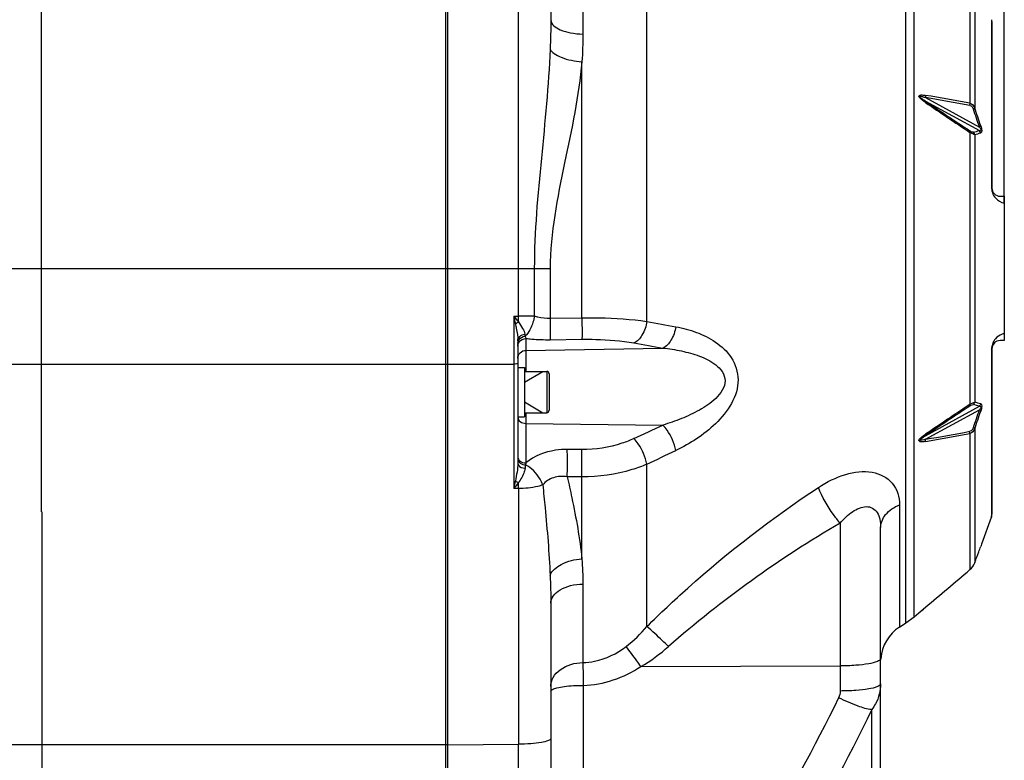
# Model space of a CAD drawing. Header units: millimetres. Extents: x -741 to 6994, y 0 to 4947.
# Tile 11 of 97: x 1526 to 1765, y 2778 to 2957. Entities that reach past the tile are written whole.
import ezdxf

# ---------------------------------------------------------------- set-up
doc = ezdxf.new("R2010")
doc.units = ezdxf.units.MM
doc.header["$LTSCALE"] = 384.676471
doc.linetypes.add('CENTER', pattern=[0.6, 0.375, -0.075, 0.075, -0.075])
doc.layers.get('0').update_dxf_attribs({"linetype": 'CONTINUOUS'})
for name, color, linetype in [('204101000046_DXF_AXIS', 7, 'CONTINUOUS'), ('304102000092DXF_CONTINUOUS_LINE', 7, 'CONTINUOUS'), ('304103000034DXF_CONTINUOUS_LINE', 7, 'CONTINUOUS'), ('304106000066DXF_CONTINUOUS_LINE', 7, 'CONTINUOUS'), ('501023000100DXF_CONTINUOUS_LINE', 7, 'CONTINUOUS'), ('504021000002DXF_CONTINUOUS_LINE', 7, 'CONTINUOUS'), ('运动范围_DXF_DIMENSION', 7, 'CONTINUOUS')]:
    doc.layers.add(name, color=color, linetype=linetype)
doc.styles.get("Standard").update_dxf_attribs({"font": 'txt', "width": 0.7})
doc.dimstyles.new('DIMSTYLE_2', dxfattribs={"dimtxt": 58.823529, "dimasz": 35.294118, "dimexe": 1, "dimexo": 0, "dimgap": 2.5, "dimtad": 1, "dimdsep": 46, "dimtxsty": 'Standard', "dimblk": '_FILLED', "dimblk1": '_FILLED', "dimblk2": '_FILLED', "dimcen": 0.09, "dimclrt": 5, "dimazin": 2, "dimtp": 0.01, "dimtm": 0.01, "dimtfac": 1, "dimtofl": 0, "dimtmove": 0, "dimatfit": 3, "dimldrblk": '_FILLED', "dimfxl": 0, "dimtolj": 1, "dimarcsym": 0})

# ---------------------------------------------------------------- blocks, each defined once
blk = doc.blocks.new('_FILLED')
at = {"color": 0, "linetype": 'ByBlock'}
blk.add_solid([(0, 0), (-1, 0.1667), (-1, -0.1667)], dxfattribs=at)
blk = doc.blocks.new('*D3')
at = {"layer": '运动范围_DXF_DIMENSION', "color": 2, "linetype": 'Continuous', "transparency": 16777216}
for p, q in [((1274.07, 3081.9), (1274.07, 3185.84)), ((1531.57, 2837.88), (1531.57, 3185.84)), ((1402.82, 3179.96), (1040.88, 3179.96)), ((1274.07, 3179.96), (1402.82, 3179.96)), ((1531.57, 3179.96), (1402.82, 3179.96))]:
    blk.add_line(p, q, dxfattribs=at)
at = {"layer": '运动范围_DXF_DIMENSION', "color": 2, "linetype": 'Continuous', "transparency": 16777216, "xscale": 35.2941176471, "yscale": 35.2941176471, "zscale": 35.2941176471, "rotation": 180}
blk.add_blockref('_FILLED', (1274.07, 3179.96), dxfattribs=at)
at = {"layer": '运动范围_DXF_DIMENSION', "color": 2, "linetype": 'Continuous', "transparency": 16777216, "xscale": 35.2941176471, "yscale": 35.2941176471, "zscale": 35.2941176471}
blk.add_blockref('_FILLED', (1531.57, 3179.96), dxfattribs=at)
blk = doc.blocks.new('*D4')
at = {"layer": '运动范围_DXF_DIMENSION', "color": 2, "linetype": 'Continuous', "transparency": 16777216}
for p, q in [((1531.57, 2837.88), (1531.57, 3194.27)), ((1765.07, 2912.74), (1765.07, 3194.27)), ((1531.57, 3188.39), (1648.32, 3188.39)), ((1765.07, 3188.39), (1648.32, 3188.39))]:
    blk.add_line(p, q, dxfattribs=at)
at = {"layer": '运动范围_DXF_DIMENSION', "color": 2, "linetype": 'Continuous', "transparency": 16777216, "xscale": 35.2941176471, "yscale": 35.2941176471, "zscale": 35.2941176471, "rotation": 180}
blk.add_blockref('_FILLED', (1531.57, 3188.39), dxfattribs=at)
at = {"layer": '运动范围_DXF_DIMENSION', "color": 2, "linetype": 'Continuous', "transparency": 16777216, "xscale": 35.2941176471, "yscale": 35.2941176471, "zscale": 35.2941176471}
blk.add_blockref('_FILLED', (1765.07, 3188.39), dxfattribs=at)

msp = doc.modelspace()

# ---------------------------------------------------------------- linework, layer by layer
at = {"layer": '204101000046_DXF_AXIS', "color": 7, "linetype": 'CENTER'}
msp.add_line((1531.571, 2837.882), (1531.571, 2406.441), dxfattribs=at)
at = {"layer": '304102000092DXF_CONTINUOUS_LINE', "color": 7, "linetype": 'Continuous'}
for p, q in [((1630.071, 2715.212), (1630.071, 3028.93)), ((1655.071, 2979.126), (1655.071, 2957.247)), ((1761.951, 2957.263), (1762.071, 2956.579)), ((1762.071, 2956.579), (1762.071, 2916.431)), ((1764.071, 2914.431), (1765.071, 2914.431)), ((1765.071, 2914.431), (1765.071, 2879.431)), ((1647.071, 2879.357), (1647.071, 2849.679)), ((1765.071, 2879.431), (1764.071, 2879.431)), ((1762.071, 2877.431), (1762.071, 2837.284)), ((1759.586, 2830.103), (1761.951, 2836.6)), ((1761.951, 2836.6), (1762.071, 2837.284)), ((1735.071, 2770.715), (1735.071, 2834.055)), ((1758.622, 2827.494), (1758.871, 2828.165)), ((1759.563, 2830.04), (1759.577, 2830.078)), ((1758.387, 2826.865), (1758.622, 2827.494)), ((1655.071, 2815.704), (1655.071, 2762.18)), ((1744.365, 2813.391), (1745.962, 2814.738)), ((1744.421, 2813.437), (1744.537, 2813.536)), ((1741.182, 2810.922), (1743.177, 2812.395)), ((1743.177, 2812.395), (1744.363, 2813.39)), ((1739.641, 2809.925), (1741.182, 2810.922))]:
    msp.add_line(p, q, dxfattribs=at)
at = {"layer": '304102000092DXF_CONTINUOUS_LINE', "color": 9, "linetype": 'Continuous'}
for p, q in [((1678.38, 2884.091), (1678.379, 3023.559)), ((1662.864, 3007.81), (1662.864, 2953.788)), ((1741.182, 2810.922), (1741.182, 2982.941)), ((1743.177, 2812.395), (1743.177, 2981.468)), ((1756.701, 2970.006), (1756.702, 2937.008)), ((1757.888, 2968.327), (1757.888, 2935.86)), ((1647.211, 2885.38), (1647.211, 2966.188)), ((1761.951, 2957.263), (1761.951, 2916.655)), ((1662.608, 2884.965), (1662.61, 2947.056)), ((1745.956, 2938.371), (1759.041, 2931.232)), ((1745.956, 2937.505), (1759.041, 2930.366)), ((1756.701, 2929.929), (1756.702, 2863.935)), ((1757.888, 2929.399), (1757.888, 2864.464)), ((1630.071, 2896.931), (1654.92, 2896.931)), ((1651.066, 2896.931), (1651.065, 2885.384)), ((1654.92, 2896.931), (1654.92, 2884.857)), ((1646.089, 2885.364), (1647.211, 2885.38)), ((1646.089, 2885.364), (1646.089, 2843.527)), ((1654.92, 2884.857), (1662.608, 2884.965)), ((1649.037, 2879.953), (1649.036, 2877.054)), ((1654.92, 2879.643), (1662.61, 2879.747)), ((1649.036, 2877.054), (1682.245, 2877.611)), ((1649.036, 2877.054), (1649.036, 2871.931)), ((1761.951, 2877.208), (1761.951, 2837.297)), ((1630.071, 2873.663), (1646.089, 2873.711)), ((1649.036, 2861.931), (1649.036, 2849.744)), ((1745.956, 2856.357), (1759.041, 2863.497)), ((1745.956, 2855.491), (1759.041, 2862.631)), ((1649.036, 2859.344), (1682.245, 2858.927)), ((1756.701, 2856.854), (1756.702, 2823.858)), ((1757.888, 2858.003), (1757.888, 2825.536)), ((1662.61, 2852.997), (1659.067, 2853.012)), ((1678.379, 2810.056), (1678.38, 2849.436)), ((1662.608, 2846.368), (1659.067, 2846.385)), ((1662.61, 2826.471), (1662.608, 2846.368)), ((1647.211, 2843.521), (1646.089, 2843.527)), ((1647.211, 2843.521), (1647.211, 2781.527)), ((1739.641, 2839.59), (1739.641, 2809.925)), ((1725.246, 2835.129), (1725.246, 2794.422)), ((1761.951, 2837.297), (1761.951, 2836.6)), ((1662.864, 2820.363), (1662.864, 2801.32)), ((1744.363, 2813.39), (1744.538, 2813.537)), ((1744.538, 2813.537), (1744.688, 2813.664)), ((1744.688, 2813.664), (1744.814, 2813.77)), ((1744.814, 2813.77), (1744.919, 2813.859)), ((1744.919, 2813.859), (1745.028, 2813.951)), ((1745.028, 2813.951), (1745.435, 2814.294)), ((1745.435, 2814.294), (1745.96, 2814.737)), ((1676.899, 2800.361), (1725.246, 2800.509)), ((1662.932, 2795.784), (1662.932, 2763.568)), ((1732.901, 2763.832), (1732.902, 2789.904)), ((1630.071, 2781.362), (1647.211, 2781.527))]:
    msp.add_line(p, q, dxfattribs=at)
for centre, radius, start, end in [((1651.14, 2377.793), 568.54, 79.30026, 80.39986), ((1650.555, 2366.634), 580.167, 79.457901, 80.535076), ((3302.739, 5249.361), 2787.158, 236.044032, 236.3098), ((3459.953, 5473.227), 3060.953, 235.947391, 236.189694), ((1323.365, 2786.387), 459.123, 18.38992, 18.95651), ((1326.586, 2788.062), 455.923, 18.34362, 18.91548), ((1745.294, 2977.859), 49.442, 284.39652, 286.14277), ((1745.593, 2975.988), 48.185, 284.7841, 286.5795), ((1766.036, 2916.655), 4.085, 180.00342, 189.74737), ((1766.023, 2916.654), 4.072, 189.76497, 198.93735), ((1765.968, 2916.636), 4.015, 198.94757, 220.80751), ((1765.912, 2916.588), 3.94, 220.81085, 257.68295), ((1649.779, 2337.911), 547.475, 89.86536, 90.26875), ((1306.741, 2881.264), 340.495, 0.45001, 0.69258), ((1648.967, 2878.014), 1.899, 144.52361, 156.90365), ((1765.958, 2877.233), 4.003, 138.64691, 160.97327), ((1765.837, 2877.206), 3.886, 177.70713, 179.97446), ((3460.253, 320.186), 3061.494, 123.810268, 124.052552), ((1745.294, 2816.003), 49.444, 73.85726, 75.60345), ((1745.592, 2817.874), 48.186, 73.42053, 75.21589), ((3302.739, 544.502), 2787.158, 123.6902, 123.955968), ((1323.376, 3007.472), 459.111, 341.04348, 341.61009), ((1326.592, 3005.799), 455.916, 341.08451, 341.65638), ((187.555, 6047.65), 3521.655, 294.988412, 295.114484), ((1651.14, 3416.07), 568.54, 279.60014, 280.69974), ((1650.564, 3427.183), 580.12, 279.464834, 280.541995), ((517.708, 5291.344), 2703.715, 295.422378, 295.587162), ((1720.776, 2835.79), 73.084, 168.99251, 169.35671), ((1331.732, 2846.492), 315.493, 359.46028, 359.71828), ((1859.861, 2603.986), 267.485, 120.21613, 131.2105), ((2247.921, 2805.769), 585.074, 180.435664, 180.977889), ((-3031.499, 2772.301), 4678.719, 359.887024, 0.112976)]:
    msp.add_arc(centre, radius, start, end, dxfattribs=at)
at = {"layer": '304102000092DXF_CONTINUOUS_LINE', "color": 7, "linetype": 'Continuous'}
for centre, radius, start, end in [((1764.071, 2916.431), 2, 180, 270.00014), ((1764.071, 2877.431), 2, 90.00006, 180), ((1295.137, 3000.159), 494.602, 339.6508, 339.80818), ((1968.498, 2752.734), 222.778, 159.6955, 159.85987), ((1217.031, 3029.246), 577.948, 339.361475, 339.502158), ((565.977, 4215.213), 1831.309, 310.116091, 310.55697), ((1745.071, 2801.528), 10, 122.89233, 175.91347)]:
    msp.add_arc(centre, radius, start, end, dxfattribs=at)
at = {"layer": '304102000092DXF_CONTINUOUS_LINE', "color": 9, "linetype": 'Continuous'}
for points in [[(1655.071, 2957.247), (1655.071, 2954.866), (1655.011, 2952.485), (1654.911, 2950.106)], [(1662.864, 2953.788), (1662.864, 2951.542), (1662.768, 2949.296), (1662.61, 2947.056)], [(1745.96, 2938.903), (1745.991, 2938.741), (1746.009, 2938.551), (1745.926, 2938.408)], [(1756.701, 2937.009), (1756.736, 2936.839), (1756.755, 2936.638), (1756.664, 2936.49)], [(1756.696, 2936.449), (1757.115, 2936.37), (1757.449, 2935.936), (1757.587, 2935.533)], [(1756.702, 2937.008), (1757.235, 2936.873), (1757.688, 2936.372), (1757.888, 2935.86)], [(1757.888, 2929.399), (1757.855, 2929.589), (1757.76, 2929.842), (1757.571, 2929.885)], [(1759.342, 2929.807), (1759.307, 2929.995), (1759.211, 2930.241), (1759.025, 2930.285)], [(1646.089, 2885.364), (1646.217, 2884.733), (1646.346, 2884.102), (1646.469, 2883.47)], [(1646.089, 2885.364), (1646.469, 2884.89), (1646.85, 2884.417), (1647.225, 2883.938)], [(1646.469, 2883.47), (1646.697, 2883.634), (1646.93, 2883.802), (1647.194, 2883.895)], [(1678.38, 2884.091), (1680.72, 2883.66), (1683.06, 2883.227), (1685.399, 2882.792)], [(1647.299, 2879.555), (1647.599, 2880.072), (1648.227, 2880.436), (1648.821, 2880.503)], [(1648.763, 2880.984), (1648.777, 2880.823), (1648.794, 2880.662), (1648.821, 2880.503)], [(1648.821, 2880.503), (1648.886, 2880.317), (1648.954, 2880.131), (1649.037, 2879.953)], [(1647.071, 2878.725), (1647.071, 2879.012), (1647.155, 2879.307), (1647.299, 2879.555)], [(1647.071, 2878.031), (1647.071, 2878.279), (1647.123, 2878.531), (1647.22, 2878.759)], [(1647.421, 2879.116), (1647.772, 2879.61), (1648.43, 2879.943), (1649.037, 2879.953)], [(1675.225, 2878.838), (1677.565, 2878.43), (1679.905, 2878.021), (1682.245, 2877.611)], [(1762.174, 2878.538), (1762.043, 2878.161), (1761.97, 2877.76), (1761.954, 2877.362)], [(1757.888, 2864.464), (1757.855, 2864.273), (1757.76, 2864.021), (1757.571, 2863.978)], [(1759.342, 2864.056), (1759.307, 2863.868), (1759.211, 2863.622), (1759.025, 2863.578)], [(1756.701, 2856.854), (1756.735, 2857.024), (1756.755, 2857.225), (1756.664, 2857.373)], [(1757.587, 2858.33), (1757.449, 2857.927), (1757.115, 2857.493), (1756.696, 2857.414)], [(1757.888, 2858.003), (1757.688, 2857.49), (1757.234, 2856.99), (1756.701, 2856.854)], [(1745.96, 2854.96), (1745.991, 2855.122), (1746.009, 2855.312), (1745.926, 2855.455)], [(1647.071, 2849.679), (1647.071, 2848.234), (1646.746, 2846.805), (1646.468, 2845.387)], [(1647.071, 2851.184), (1647.071, 2850.996), (1647.127, 2850.803), (1647.22, 2850.639)], [(1647.071, 2850.681), (1647.071, 2850.421), (1647.191, 2850.154), (1647.361, 2849.958)], [(1648.949, 2849.288), (1648.905, 2849.012), (1648.864, 2848.735), (1648.833, 2848.457)], [(1646.468, 2845.387), (1646.346, 2844.766), (1646.218, 2844.147), (1646.089, 2843.527)], [(1647.221, 2844.941), (1646.855, 2844.461), (1646.474, 2843.992), (1646.089, 2843.527)], [(1646.468, 2845.387), (1646.705, 2845.241), (1646.944, 2845.096), (1647.19, 2844.965)], [(1662.61, 2826.471), (1662.767, 2824.439), (1662.864, 2822.401), (1662.864, 2820.363)], [(1654.911, 2822.46), (1655.011, 2820.209), (1655.071, 2817.957), (1655.071, 2815.704)], [(1673.328, 2805.205), (1675.184, 2806.62), (1676.862, 2808.282), (1678.379, 2810.056)], [(1676.899, 2800.361), (1679.3, 2801.736), (1681.553, 2803.39), (1683.635, 2805.213)], [(1662.932, 2795.784), (1667.83, 2795.892), (1672.827, 2797.637), (1676.899, 2800.361)], [(1725.246, 2794.422), (1725.246, 2793.861), (1725.132, 2793.282), (1724.884, 2792.779)], [(1724.884, 2792.779), (1718.965, 2780.78), (1712.552, 2769.022), (1705.909, 2757.409)], [(1732.902, 2789.904), (1727.01, 2777.726), (1720.592, 2765.8), (1713.926, 2754.028)]]:
    msp.add_open_spline(points, degree=3, dxfattribs=at)
for points, knots in [([(1655.071, 2957.247), (1655.071, 2956.142), (1657.191, 2954.691), (1659.942, 2953.994), (1661.86, 2953.799), (1662.864, 2953.788)], [0, 0, 0, 0, 0.3698996, 0.6639625, 1, 1, 1, 1]), ([(1654.911, 2950.106), (1654.538, 2941.272), (1652.732, 2923.591), (1651.066, 2905.861), (1651.066, 2896.931)], [0, 0, 0, 0, 0.497531, 1, 1, 1, 1]), ([(1654.911, 2950.106), (1655.111, 2949.681), (1655.975, 2948.871), (1658.528, 2947.636), (1660.908, 2947.19), (1662.61, 2947.056)], [0, 0, 0, 0, 0.1657214, 0.3977989, 1, 1, 1, 1]), ([(1662.61, 2947.056), (1661.871, 2938.793), (1658.318, 2922.261), (1654.921, 2905.542), (1654.92, 2896.931)], [0, 0, 0, 0, 0.4907055, 1, 1, 1, 1]), ([(1745.96, 2937.155), (1745.657, 2937.359), (1745.185, 2937.694), (1744.677, 2938.163), (1744.196, 2938.658), (1744.666, 2939.029), (1745.233, 2938.984), (1745.668, 2938.952), (1745.96, 2938.903)], [0, 0, 0, 0, 0.2770227, 0.42046, 0.5692966, 0.670006, 0.7756191, 1, 1, 1, 1]), ([(1745.956, 2937.505), (1745.705, 2937.66), (1745.299, 2937.894), (1744.897, 2938.237), (1744.439, 2938.472), (1744.657, 2938.736), (1744.92, 2938.713), (1745.332, 2938.55), (1745.711, 2938.456), (1745.956, 2938.371)], [0, 0, 0, 0, 0.2679561, 0.4032097, 0.5364932, 0.593153, 0.6478339, 0.7642374, 1, 1, 1, 1]), ([(1745.96, 2937.155), (1745.974, 2937.218), (1746.012, 2937.31), (1745.966, 2937.445), (1745.926, 2937.452)], [0, 0, 0, 0, 0.6156223, 1, 1, 1, 1]), ([(1757.888, 2935.86), (1757.856, 2935.77), (1757.758, 2935.641), (1757.62, 2935.583), (1757.571, 2935.565)], [0, 0, 0, 0, 0.6446023, 1, 1, 1, 1]), ([(1759.342, 2931.548), (1759.307, 2931.46), (1759.209, 2931.336), (1759.074, 2931.28), (1759.025, 2931.262)], [0, 0, 0, 0, 0.6451607, 1, 1, 1, 1]), ([(1759.041, 2931.232), (1759.112, 2931.13), (1759.238, 2930.916), (1759.436, 2930.615), (1759.273, 2930.286), (1759.106, 2930.35), (1759.041, 2930.366)], [0, 0, 0, 0, 0.3072057, 0.6309523, 0.8342134, 1, 1, 1, 1]), ([(1759.342, 2931.548), (1759.47, 2931.162), (1759.663, 2930.654), (1759.533, 2929.864), (1759.342, 2929.807)], [0, 0, 0, 0, 0.670688, 1, 1, 1, 1]), ([(1756.701, 2929.929), (1756.716, 2929.998), (1756.759, 2930.096), (1756.708, 2930.243), (1756.664, 2930.249)], [0, 0, 0, 0, 0.6161973, 1, 1, 1, 1]), ([(1757.587, 2929.969), (1757.54, 2929.957), (1757.209, 2929.964), (1756.924, 2930.157), (1756.696, 2930.309)], [0, 0, 0, 0, 0.1515499, 1, 1, 1, 1]), ([(1757.888, 2929.399), (1757.82, 2929.406), (1757.396, 2929.519), (1757.015, 2929.741), (1756.701, 2929.929)], [0, 0, 0, 0, 0.1583477, 1, 1, 1, 1]), ([(1762.071, 2916.431), (1762.071, 2916.469), (1762.062, 2916.573), (1761.963, 2916.623), (1761.909, 2916.643)], [0, 0, 0, 0, 0.3935129, 1, 1, 1, 1]), ([(1651.066, 2885.384), (1650.989, 2884.877), (1650.601, 2883.126), (1649.799, 2881.351), (1648.821, 2880.503)], [0, 0, 0, 0, 0.2840351, 1, 1, 1, 1]), ([(1651.065, 2885.384), (1651.356, 2885.291), (1652.613, 2884.953), (1653.926, 2884.834), (1654.92, 2884.857)], [0, 0, 0, 0, 0.2349492, 1, 1, 1, 1]), ([(1646.469, 2883.47), (1646.538, 2883.118), (1646.812, 2881.761), (1647.071, 2880.384), (1647.071, 2879.357)], [0, 0, 0, 0, 0.259011, 1, 1, 1, 1]), ([(1647.225, 2883.938), (1647.563, 2883.405), (1648.185, 2882.499), (1648.724, 2881.467), (1648.763, 2880.984)], [0, 0, 0, 0, 0.5660409, 1, 1, 1, 1]), ([(1654.92, 2884.857), (1654.927, 2884.278), (1654.938, 2882.54), (1654.97, 2880.801), (1654.92, 2879.643)], [0, 0, 0, 0, 0.3333977, 1, 1, 1, 1]), ([(1662.608, 2884.965), (1663.999, 2884.981), (1669.267, 2884.955), (1674.538, 2884.607), (1678.38, 2884.092)], [0, 0, 0, 0, 0.2641215, 1, 1, 1, 1]), ([(1662.61, 2884.965), (1662.617, 2884.385), (1662.628, 2882.646), (1662.66, 2880.906), (1662.61, 2879.747)], [0, 0, 0, 0, 0.3333709, 1, 1, 1, 1]), ([(1678.379, 2884.092), (1678.181, 2882.924), (1677.534, 2880.914), (1676.066, 2879.19), (1675.225, 2878.838)], [0, 0, 0, 0, 0.5649392, 1, 1, 1, 1]), ([(1685.399, 2882.792), (1685.195, 2881.638), (1684.542, 2879.652), (1683.079, 2877.958), (1682.245, 2877.611)], [0, 0, 0, 0, 0.5645659, 1, 1, 1, 1]), ([(1685.399, 2882.792), (1687.094, 2882.476), (1690.457, 2881.579), (1695.18, 2879.242), (1699.277, 2875.524), (1701.76, 2867.713), (1695.504, 2858.509), (1688.885, 2854.454), (1685.399, 2852.784)], [0, 0, 0, 0, 0.1151412, 0.2309446, 0.3494072, 0.4756592, 0.7419071, 1, 1, 1, 1]), ([(1647.071, 2879.357), (1647.071, 2879.748), (1647.485, 2880.594), (1648.323, 2880.927), (1648.763, 2880.984)], [0, 0, 0, 0, 0.4683523, 1, 1, 1, 1]), ([(1765.071, 2881.125), (1764.894, 2881.086), (1764.099, 2880.856), (1763.379, 2880.361), (1762.953, 2879.877)], [0, 0, 0, 0, 0.2200286, 1, 1, 1, 1]), ([(1649.037, 2879.953), (1649.501, 2879.894), (1651.455, 2879.688), (1653.424, 2879.623), (1654.92, 2879.643)], [0, 0, 0, 0, 0.2383337, 1, 1, 1, 1]), ([(1662.61, 2879.747), (1663.725, 2879.762), (1667.943, 2879.73), (1672.167, 2879.371), (1675.225, 2878.838)], [0, 0, 0, 0, 0.264258, 1, 1, 1, 1]), ([(1647.071, 2875.132), (1647.071, 2875.62), (1647.507, 2876.646), (1648.535, 2877.045), (1649.036, 2877.054)], [0, 0, 0, 0, 0.4930108, 1, 1, 1, 1]), ([(1682.244, 2877.611), (1683.754, 2877.448), (1686.754, 2876.99), (1690.419, 2875.989), (1693.197, 2874.791), (1695.134, 2873.602), (1696.807, 2871.994), (1697.876, 2868.798), (1695.198, 2865.057), (1691.196, 2862.476), (1686.789, 2860.414), (1683.766, 2859.383), (1682.245, 2858.927)], [0, 0, 0, 0, 0.1214166, 0.2422904, 0.3025786, 0.3628092, 0.4233139, 0.4853128, 0.6140977, 0.7445242, 0.8730382, 1, 1, 1, 1]), ([(1762.071, 2877.431), (1762.071, 2877.394), (1762.062, 2877.29), (1761.963, 2877.24), (1761.909, 2877.22)], [0, 0, 0, 0, 0.3935129, 1, 1, 1, 1]), ([(1647.071, 2873.885), (1647.071, 2873.781), (1646.567, 2873.754), (1646.321, 2873.712), (1646.089, 2873.711)], [0, 0, 0, 0, 0.3086581, 1, 1, 1, 1]), ([(1756.701, 2863.934), (1756.717, 2863.865), (1756.76, 2863.767), (1756.708, 2863.62), (1756.664, 2863.614)], [0, 0, 0, 0, 0.6160153, 1, 1, 1, 1]), ([(1756.696, 2863.554), (1756.791, 2863.617), (1757.058, 2863.775), (1757.386, 2863.945), (1757.587, 2863.894)], [0, 0, 0, 0, 0.353712, 1, 1, 1, 1]), ([(1756.702, 2863.934), (1756.828, 2864.01), (1757.206, 2864.215), (1757.603, 2864.431), (1757.888, 2864.464)], [0, 0, 0, 0, 0.3377072, 1, 1, 1, 1]), ([(1759.342, 2864.056), (1759.531, 2864), (1759.671, 2863.214), (1759.471, 2862.703), (1759.342, 2862.315)], [0, 0, 0, 0, 0.325148, 1, 1, 1, 1]), ([(1759.342, 2862.315), (1759.307, 2862.403), (1759.209, 2862.527), (1759.074, 2862.583), (1759.025, 2862.601)], [0, 0, 0, 0, 0.6451591, 1, 1, 1, 1]), ([(1759.041, 2863.497), (1759.106, 2863.513), (1759.257, 2863.564), (1759.535, 2863.162), (1759.195, 2862.85), (1759.041, 2862.631)], [0, 0, 0, 0, 0.1679028, 0.335891, 1, 1, 1, 1]), ([(1647.071, 2860.784), (1647.071, 2860.397), (1647.643, 2859.553), (1648.551, 2859.35), (1649.036, 2859.344)], [0, 0, 0, 0, 0.4435554, 1, 1, 1, 1]), ([(1685.399, 2852.784), (1685.051, 2854.527), (1684.076, 2856.728), (1682.625, 2858.542), (1682.245, 2858.927)], [0, 0, 0, 0, 0.7668725, 1, 1, 1, 1]), ([(1745.96, 2854.96), (1745.668, 2854.911), (1745.232, 2854.877), (1744.668, 2854.836), (1744.195, 2855.201), (1744.675, 2855.701), (1745.186, 2856.168), (1745.657, 2856.503), (1745.96, 2856.708)], [0, 0, 0, 0, 0.2242605, 0.33026, 0.4298106, 0.5801711, 0.7228237, 1, 1, 1, 1]), ([(1745.96, 2856.708), (1745.974, 2856.645), (1746.012, 2856.553), (1745.966, 2856.418), (1745.926, 2856.411)], [0, 0, 0, 0, 0.6156223, 1, 1, 1, 1]), ([(1757.888, 2858.003), (1757.856, 2858.093), (1757.758, 2858.221), (1757.62, 2858.28), (1757.571, 2858.298)], [0, 0, 0, 0, 0.6446025, 1, 1, 1, 1]), ([(1675.225, 2855.645), (1674.285, 2855.207), (1670.263, 2853.624), (1665.889, 2852.983), (1662.61, 2852.997)], [0, 0, 0, 0, 0.2403379, 1, 1, 1, 1]), ([(1678.379, 2849.435), (1678.041, 2851.195), (1677.065, 2853.421), (1675.607, 2855.256), (1675.225, 2855.645)], [0, 0, 0, 0, 0.7666825, 1, 1, 1, 1]), ([(1745.956, 2855.491), (1745.502, 2855.335), (1743.589, 2854.773), (1745.437, 2856.039), (1745.956, 2856.357)], [0, 0, 0, 0, 0.4408461, 1, 1, 1, 1]), ([(1659.067, 2853.012), (1658.112, 2853.016), (1654.574, 2852.78), (1651.006, 2851.442), (1649.036, 2849.744)], [0, 0, 0, 0, 0.268705, 1, 1, 1, 1]), ([(1659.067, 2846.385), (1659.074, 2846.964), (1659.094, 2849.173), (1659.095, 2851.382), (1659.067, 2853.012)], [0, 0, 0, 0, 0.262229, 1, 1, 1, 1]), ([(1662.61, 2846.368), (1662.618, 2846.947), (1662.637, 2849.157), (1662.638, 2851.367), (1662.61, 2852.997)], [0, 0, 0, 0, 0.2622051, 1, 1, 1, 1]), ([(1647.071, 2849.679), (1647.071, 2849.527), (1647.332, 2848.77), (1648.231, 2848.501), (1648.833, 2848.457)], [0, 0, 0, 0, 0.2010377, 1, 1, 1, 1]), ([(1647.22, 2850.639), (1647.297, 2850.504), (1647.753, 2849.966), (1648.499, 2849.751), (1649.036, 2849.744)], [0, 0, 0, 0, 0.2241448, 1, 1, 1, 1]), ([(1647.361, 2849.958), (1647.448, 2849.858), (1647.892, 2849.471), (1648.499, 2849.307), (1648.949, 2849.288)], [0, 0, 0, 0, 0.2269897, 1, 1, 1, 1]), ([(1653.118, 2844.426), (1652.946, 2844.915), (1652.001, 2846.864), (1650.378, 2848.482), (1648.949, 2849.288)], [0, 0, 0, 0, 0.2398919, 1, 1, 1, 1]), ([(1678.38, 2849.436), (1677.197, 2848.928), (1672.136, 2847.095), (1666.698, 2846.358), (1662.608, 2846.368)], [0, 0, 0, 0, 0.2394089, 1, 1, 1, 1]), ([(1648.833, 2848.457), (1648.802, 2848.167), (1648.482, 2846.897), (1647.75, 2845.797), (1647.221, 2844.942)], [0, 0, 0, 0, 0.224673, 1, 1, 1, 1]), ([(1719.99, 2843.8), (1722.032, 2845.14), (1726.182, 2847.239), (1732.764, 2848.155), (1738.503, 2845.371), (1739.641, 2841.429), (1739.641, 2839.59)], [0, 0, 0, 0, 0.2950473, 0.5550007, 0.7777836, 1, 1, 1, 1]), ([(1659.067, 2846.385), (1657.95, 2846.552), (1655.699, 2846.479), (1653.776, 2845.221), (1653.118, 2844.426)], [0, 0, 0, 0, 0.5226801, 1, 1, 1, 1]), ([(1659.067, 2846.385), (1659.44, 2844.684), (1660.869, 2838.095), (1662.123, 2831.449), (1662.61, 2826.471)], [0, 0, 0, 0, 0.2582944, 1, 1, 1, 1]), ([(1653.118, 2844.426), (1652.72, 2844.273), (1650.803, 2843.696), (1648.783, 2843.523), (1647.211, 2843.521)], [0, 0, 0, 0, 0.2130635, 1, 1, 1, 1]), ([(1653.118, 2844.426), (1653.305, 2842.578), (1654.037, 2835.268), (1654.667, 2827.943), (1654.911, 2822.46)], [0, 0, 0, 0, 0.2529175, 1, 1, 1, 1]), ([(1678.379, 2810.056), (1681.603, 2813.242), (1694.625, 2825.49), (1708.835, 2836.483), (1719.99, 2843.8)], [0, 0, 0, 0, 0.2536442, 1, 1, 1, 1]), ([(1725.246, 2835.129), (1724.681, 2835.808), (1722.632, 2838.502), (1720.87, 2841.456), (1719.99, 2843.8)], [0, 0, 0, 0, 0.2609041, 1, 1, 1, 1]), ([(1725.246, 2835.129), (1726.135, 2836.169), (1727.576, 2837.593), (1729.822, 2838.849), (1731.511, 2839.264), (1733.164, 2838.918), (1734.374, 2837.695), (1734.973, 2835.978), (1735.071, 2834.717), (1735.071, 2834.056)], [0, 0, 0, 0, 0.2818119, 0.4099727, 0.5262029, 0.6327468, 0.7414806, 0.8637666, 1, 1, 1, 1]), ([(1735.071, 2834.056), (1735.071, 2835.181), (1736.17, 2837.681), (1738.379, 2839.052), (1739.641, 2839.59)], [0, 0, 0, 0, 0.4507891, 1, 1, 1, 1]), ([(1654.911, 2822.46), (1655.317, 2823.656), (1657.965, 2825.691), (1660.887, 2826.341), (1662.61, 2826.471)], [0, 0, 0, 0, 0.4223177, 1, 1, 1, 1]), ([(1655.071, 2815.704), (1655.071, 2816.321), (1655.595, 2817.695), (1657.42, 2819.152), (1659.936, 2820.113), (1661.857, 2820.348), (1662.864, 2820.363)], [0, 0, 0, 0, 0.1880764, 0.4166455, 0.6930588, 1, 1, 1, 1]), ([(1683.635, 2805.213), (1683.144, 2805.689), (1681.422, 2807.335), (1679.673, 2808.956), (1678.379, 2810.056)], [0, 0, 0, 0, 0.2869402, 1, 1, 1, 1]), ([(1662.864, 2801.32), (1663.812, 2801.343), (1667.563, 2801.76), (1671.094, 2803.502), (1673.328, 2805.205)], [0, 0, 0, 0, 0.2524095, 1, 1, 1, 1]), ([(1676.901, 2800.362), (1676.579, 2800.829), (1675.429, 2802.473), (1674.239, 2804.09), (1673.328, 2805.205)], [0, 0, 0, 0, 0.2824231, 1, 1, 1, 1]), ([(1735.071, 2802.245), (1735.071, 2801.914), (1733.828, 2801.328), (1731.951, 2800.952), (1728.804, 2800.582), (1726.504, 2800.512), (1725.246, 2800.509)], [0, 0, 0, 0, 0.0976693, 0.3134918, 0.6287962, 1, 1, 1, 1]), ([(1655.071, 2795.502), (1655.071, 2796.259), (1655.535, 2797.874), (1658.029, 2800.491), (1660.933, 2801.284), (1662.864, 2801.32)], [0, 0, 0, 0, 0.2146129, 0.4522372, 1, 1, 1, 1]), ([(1655.071, 2794.395), (1655.071, 2794.524), (1655.235, 2794.692), (1655.397, 2794.788), (1655.454, 2794.819)], [0, 0, 0, 0, 0.6631188, 1, 1, 1, 1]), ([(1655.454, 2794.819), (1655.799, 2795.006), (1656.756, 2795.274), (1659.242, 2795.685), (1661.386, 2795.779), (1662.932, 2795.784)], [0, 0, 0, 0, 0.155297, 0.3878344, 1, 1, 1, 1]), ([(1735.071, 2796.158), (1735.071, 2795.827), (1733.828, 2795.241), (1731.951, 2794.865), (1728.804, 2794.495), (1726.504, 2794.426), (1725.246, 2794.422)], [0, 0, 0, 0, 0.0976695, 0.3134919, 0.6287962, 1, 1, 1, 1]), ([(1735.071, 2796.158), (1735.071, 2794.501), (1734.471, 2792.226), (1733.25, 2790.357), (1732.902, 2789.904)], [0, 0, 0, 0, 0.743529, 1, 1, 1, 1]), ([(1732.901, 2789.903), (1731.785, 2789.985), (1729.054, 2790.947), (1726.443, 2792.036), (1724.884, 2792.779)], [0, 0, 0, 0, 0.3931327, 1, 1, 1, 1]), ([(1655.071, 2782.916), (1655.071, 2782.651), (1654.077, 2782.182), (1652.575, 2781.882), (1650.058, 2781.585), (1648.218, 2781.53), (1647.211, 2781.527)], [0, 0, 0, 0, 0.0976702, 0.313522, 0.6287794, 1, 1, 1, 1])]:
    msp.add_open_spline(points, degree=3, knots=knots, dxfattribs=at)
at = {"layer": '304102000092DXF_CONTINUOUS_LINE', "color": 7, "linetype": 'Continuous'}
msp.add_open_spline([(1759.577, 2830.078), (1759.579, 2830.084), (1759.58, 2830.086), (1759.587, 2830.105), (1759.586, 2830.103)], degree=3, knots=[0, 0, 0, 0, 0.7713016, 1, 1, 1, 1], dxfattribs=at)
msp.add_open_spline([(1756.702, 2823.858), (1757.223, 2824.302), (1757.648, 2824.894), (1757.888, 2825.536)], degree=3, dxfattribs=at)
at = {"layer": '304103000034DXF_CONTINUOUS_LINE', "color": 7, "linetype": 'Continuous'}
msp.add_line((1629.571, 2715.463), (1629.571, 3030.931), dxfattribs=at)
at = {"layer": '304103000034DXF_CONTINUOUS_LINE', "color": 9, "linetype": 'Continuous'}
for p, q in [((1492.571, 2896.931), (1629.571, 2896.931)), ((1498.571, 2873.663), (1629.571, 2873.663)), ((1629.571, 2781.363), (1498.571, 2781.363))]:
    msp.add_line(p, q, dxfattribs=at)
at = {"layer": '304106000066DXF_CONTINUOUS_LINE', "color": 7, "linetype": 'Continuous'}
for p, q in [((1630.071, 2715.212), (1630.071, 3028.931)), ((1629.571, 2726.482), (1629.571, 3027.673))]:
    msp.add_line(p, q, dxfattribs=at)
at = {"layer": '304106000066DXF_CONTINUOUS_LINE', "color": 9, "linetype": 'Continuous'}
for p, q in [((1629.571, 2896.931), (1630.071, 2896.931)), ((1629.571, 2873.663), (1630.071, 2873.663)), ((1630.071, 2781.363), (1629.571, 2781.363))]:
    msp.add_line(p, q, dxfattribs=at)
at = {"layer": '501023000100DXF_CONTINUOUS_LINE', "color": 7, "linetype": 'Continuous'}
for p, q in [((1648.671, 2871.931), (1654.071, 2871.931)), ((1654.671, 2871.331), (1654.671, 2862.531)), ((1648.671, 2861.931), (1654.071, 2861.931))]:
    msp.add_line(p, q, dxfattribs=at)
at = {"layer": '501023000100DXF_CONTINUOUS_LINE', "color": 2, "linetype": 'Continuous'}
for p, q in [((1648.671, 2869.331), (1653.175, 2871.931)), ((1648.671, 2864.531), (1653.175, 2861.931))]:
    msp.add_line(p, q, dxfattribs=at)
at = {"layer": '501023000100DXF_CONTINUOUS_LINE', "color": 9, "linetype": 'Continuous'}
msp.add_line((1654.071, 2871.931), (1654.071, 2861.931), dxfattribs=at)
at = {"layer": '501023000100DXF_CONTINUOUS_LINE', "color": 7, "linetype": 'Continuous'}
for centre, start, end in [((1654.071, 2871.331), 0, 90), ((1654.071, 2862.531), 270, 360)]:
    msp.add_arc(centre, 0.6, start, end, dxfattribs=at)
at = {"layer": '504021000002DXF_CONTINUOUS_LINE', "color": 7, "linetype": 'Continuous'}
for p, q in [((1647.071, 2872.931), (1648.671, 2872.931)), ((1648.671, 2872.931), (1648.671, 2860.931)), ((1647.071, 2860.931), (1648.671, 2860.931))]:
    msp.add_line(p, q, dxfattribs=at)

# ---------------------------------------------------------------- dimensions: what is measured, and where the dimension line sits
at = {"layer": '运动范围_DXF_DIMENSION', "color": 2, "linetype": 'Continuous'}
dim = msp.add_linear_dim(base=(1765.071, 3188.386), p1=(1531.571, 2837.882), p2=(1765.071, 2912.738), dimstyle='DIMSTYLE_2', dxfattribs=at)
dim.commit()
dim.dimension.update_dxf_attribs({"geometry": '*D4', "text_midpoint": (1545.38, 3188.386), "dimtype": 160})
dim = msp.add_linear_dim(base=(1274.071, 3179.961), p1=(1531.571, 2837.882), p2=(1274.071, 3081.905), angle=180, dimstyle='DIMSTYLE_2', dxfattribs=at)
dim.commit()
dim.dimension.update_dxf_attribs({"geometry": '*D3', "text_midpoint": (1040.876, 3179.961), "dimtype": 160})

doc.saveas('drawing.dxf')
